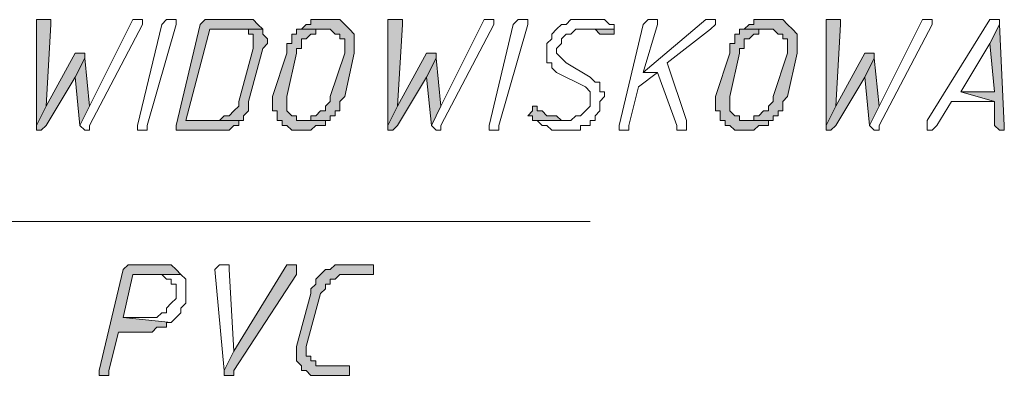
# Model space of a CAD drawing. Header units: inches. Extents: x -1441 to 3871, y -4351 to 2413.
# Tile 87 of 256: x 598 to 684, y -996 to -965. Entities that reach past the tile are written whole.
import ezdxf

# ---------------------------------------------------------------- set-up
doc = ezdxf.new("R2010")
doc.units = ezdxf.units.IN
doc.header["$MEASUREMENT"] = 0
doc.layers.add('at_Entity', color=7, linetype='Continuous')
doc.layers.add('at_Solid', color=7, linetype='Continuous')

msp = doc.modelspace()

# ---------------------------------------------------------------- hatches: boundary and pattern name
at = {"layer": 'at_Solid', "lineweight": 15}
for points in [[(599.43345, -964.61593), (599.01365, -964.61593), (599.01365, -973.92783), (599.85802, -972.23432), (600.28259, -965.03573), (600.28259, -964.61593), (599.85802, -964.61593)], [(617.21288, -964.61593), (614.25044, -964.61593), (613.82587, -964.61593), (613.40607, -965.03573), (611.28799, -973.92783), (611.28799, -974.34763), (614.675, -974.34763), (615.51937, -974.34763), (615.94394, -974.34763), (616.36851, -973.92783), (616.78831, -973.92783), (616.78831, -973.50326), (617.21288, -973.50326), (612.13713, -973.50326), (614.25044, -965.4603), (618.90638, -965.4603), (618.48181, -965.03573), (618.06202, -964.61593), (617.63745, -964.61593)], [(624.83127, -964.61593), (624.41147, -964.61593), (623.14253, -964.61593), (623.14253, -965.03573), (622.71796, -965.03573), (622.29339, -965.4603), (624.83127, -965.4603), (625.25584, -965.88487), (625.68041, -965.88487), (625.68041, -966.30944), (626.10497, -966.30944), (626.10497, -967.57837), (624.83127, -971.38518), (624.83127, -971.80975), (624.41147, -972.23432), (624.41147, -972.65889), (623.9869, -972.65889), (623.56233, -973.07869), (623.14253, -973.07869), (623.14253, -973.50326), (622.29339, -973.50326), (624.83127, -973.50326), (624.83127, -973.07869), (625.25584, -973.07869), (625.25584, -972.65889), (625.68041, -972.65889), (625.68041, -971.80975), (626.10497, -971.38518), (626.94934, -967.57837), (626.94934, -965.88487), (626.52477, -965.4603), (626.10497, -965.03573), (625.68041, -964.61593), (625.25584, -964.61593)], [(630.33635, -964.61593), (629.91178, -964.61593), (629.91178, -973.92783), (630.75615, -972.23432), (631.18549, -965.03573), (631.18549, -964.61593), (630.75615, -964.61593)], [(663.77713, -964.61593), (663.35256, -964.61593), (662.08362, -964.61593), (662.08362, -965.03573), (661.65905, -965.03573), (661.23448, -965.4603), (663.77713, -965.4603), (664.2017, -965.88487), (664.62149, -965.88487), (664.62149, -966.30944), (665.04606, -966.30944), (665.04606, -967.57837), (663.77713, -971.38518), (663.77713, -971.80975), (663.35256, -972.23432), (663.35256, -972.65889), (662.92799, -972.65889), (662.50819, -973.07869), (662.08362, -973.07869), (662.08362, -973.50326), (661.23448, -973.50326), (663.77713, -973.50326), (663.77713, -973.07869), (664.2017, -973.07869), (664.2017, -972.65889), (664.62149, -972.65889), (664.62149, -971.80975), (665.04606, -971.38518), (665.89043, -967.57837), (665.89043, -965.88487), (665.47063, -965.4603), (665.04606, -965.03573), (664.62149, -964.61593), (664.2017, -964.61593)], [(668.85287, -964.61593), (668.43307, -964.61593), (668.43307, -973.92783), (669.27744, -972.23432), (669.70201, -965.03573), (669.70201, -964.61593), (669.27744, -964.61593)], [(683.66985, -965.03573), (682.82549, -966.72924), (683.24529, -970.96061), (680.28284, -970.96061), (683.24529, -971.80975), (683.24529, -973.92783), (683.66985, -974.34763), (684.09442, -974.34763), (684.09442, -973.92783)], [(618.90638, -965.4603), (616.78831, -965.4603), (617.63745, -965.4603), (617.63745, -965.88487), (618.06202, -965.88487), (618.06202, -967.1538), (616.78831, -971.80975), (616.78831, -972.23432), (616.36851, -972.65889), (615.94394, -973.07869), (615.51937, -973.07869), (615.09957, -973.50326), (612.13713, -973.50326), (617.21288, -973.50326), (617.21288, -973.07869), (617.63745, -972.65889), (617.63745, -971.80975), (618.90638, -967.1538), (619.33095, -966.72924), (619.33095, -966.30944), (618.90638, -965.88487)], [(622.29339, -965.4603), (621.86883, -965.4603), (621.86883, -965.88487), (621.44903, -965.88487), (621.44903, -966.72924), (621.02446, -966.72924), (621.02446, -967.57837), (619.75075, -971.38518), (619.75075, -972.65889), (620.18009, -972.65889), (620.18009, -973.50326), (620.59989, -973.50326), (620.59989, -973.92783), (621.02446, -973.92783), (621.44903, -974.34763), (622.29339, -974.34763), (623.14253, -974.34763), (623.56233, -973.92783), (623.9869, -973.92783), (624.41147, -973.92783), (624.41147, -973.50326), (624.83127, -973.50326), (622.29339, -973.50326), (621.86883, -973.50326), (621.86883, -973.07869), (621.44903, -973.07869), (621.02446, -972.65889), (621.02446, -971.38518), (621.86883, -967.57837), (621.86883, -967.1538), (622.29339, -967.1538), (622.29339, -966.30944), (622.71796, -966.30944), (623.14253, -965.88487), (623.56233, -965.88487), (623.56233, -965.4603), (624.41147, -965.4603)], [(649.80451, -965.4603), (646.84207, -965.4603), (647.69121, -965.4603), (648.11578, -965.4603), (648.53558, -965.88487), (648.96014, -965.88487), (649.38471, -965.88487), (649.80451, -965.88487)], [(661.23448, -965.4603), (660.80991, -965.4603), (660.80991, -965.88487), (660.39012, -965.88487), (660.39012, -966.72924), (659.96555, -966.72924), (659.96555, -967.57837), (658.69661, -971.38518), (658.69661, -972.65889), (659.12118, -972.65889), (659.12118, -973.50326), (659.54098, -973.50326), (659.54098, -973.92783), (659.96555, -973.92783), (660.39012, -974.34763), (661.23448, -974.34763), (662.08362, -974.34763), (662.50819, -973.92783), (662.92799, -973.92783), (663.35256, -973.92783), (663.35256, -973.50326), (663.77713, -973.50326), (661.23448, -973.50326), (660.80991, -973.50326), (660.80991, -973.07869), (660.39012, -973.07869), (659.96555, -972.65889), (659.96555, -971.38518), (660.80991, -967.57837), (660.80991, -967.1538), (661.23448, -967.1538), (661.23448, -966.30944), (661.65905, -966.30944), (662.08362, -965.88487), (662.50819, -965.88487), (662.50819, -965.4603), (663.35256, -965.4603)], [(602.82046, -967.57837), (602.40067, -967.57837), (599.85802, -972.23432), (599.01365, -973.92783), (599.01365, -974.34763), (599.43345, -974.34763), (599.85802, -973.92783), (602.40067, -969.69168), (603.24503, -967.99817), (603.24503, -967.57837)], [(633.72336, -967.57837), (633.2988, -967.57837), (630.75615, -972.23432), (629.91178, -973.92783), (629.91178, -974.34763), (630.33635, -974.34763), (630.75615, -973.92783), (633.2988, -969.69168), (634.14793, -967.99817), (634.14793, -967.57837)], [(672.23988, -967.57837), (671.82009, -967.57837), (669.27744, -972.23432), (668.43307, -973.92783), (668.43307, -974.34763), (668.85287, -974.34763), (669.27744, -973.92783), (671.82009, -969.69168), (672.66445, -967.99817), (672.66445, -967.57837)], [(603.24503, -967.99817), (602.40067, -969.69168), (602.82046, -973.92783), (603.6696, -972.23432)], [(634.14793, -967.99817), (633.2988, -969.69168), (633.72336, -973.92783), (634.56773, -972.23432)], [(672.66445, -967.99817), (671.82009, -969.69168), (672.23988, -973.92783), (673.08902, -972.23432)], [(643.03526, -972.23432), (642.61069, -972.23432), (642.61069, -972.65889), (642.19089, -973.07869), (642.61069, -973.07869), (642.61069, -973.50326), (645.57313, -973.50326), (645.15333, -973.50326), (644.72877, -973.07869), (644.3042, -973.07869), (643.87963, -973.07869), (643.45983, -972.65889), (643.03526, -972.65889)], [(610.01906, -986.20216), (607.47641, -986.20216), (607.05661, -986.20216), (606.63205, -986.62673), (604.51397, -995.51406), (604.51397, -995.93863), (604.93854, -995.93863), (605.36311, -995.93863), (605.36311, -995.51406), (606.20748, -992.12705), (608.75012, -992.12705), (609.16992, -992.12705), (609.59449, -991.70725), (610.01906, -991.70725), (610.43885, -991.70725), (610.43885, -991.28268), (610.86342, -991.28268), (606.63205, -990.85811), (607.47641, -987.04653), (611.71256, -987.04653), (611.28799, -986.62673), (610.86342, -986.20216), (610.43885, -986.20216)], [(621.44903, -986.20216), (621.02446, -986.20216), (616.36851, -993.82055), (615.51937, -995.51406), (615.51937, -995.93863), (616.36851, -995.93863), (616.36851, -995.51406), (621.86883, -987.04653), (621.86883, -986.20216)], [(628.21828, -986.20216), (626.10497, -986.20216), (625.25584, -986.20216), (624.83127, -986.62673), (624.41147, -986.62673), (623.9869, -987.04653), (623.56233, -987.4711), (623.56233, -987.89567), (623.14253, -988.32024), (623.14253, -988.74004), (621.86883, -993.39599), (621.86883, -994.66969), (622.29339, -995.08949), (622.29339, -995.51406), (622.71796, -995.51406), (623.14253, -995.93863), (623.56233, -995.93863), (626.10497, -995.93863), (626.52477, -995.93863), (626.52477, -995.08949), (626.10497, -995.08949), (623.9869, -995.08949), (623.56233, -995.08949), (623.56233, -994.66969), (623.14253, -994.66969), (623.14253, -994.24512), (622.71796, -994.24512), (622.71796, -993.39599), (623.9869, -988.74004), (624.41147, -988.32024), (624.41147, -987.89567), (624.83127, -987.89567), (624.83127, -987.4711), (625.25584, -987.4711), (625.68041, -987.04653), (628.64285, -987.04653), (628.64285, -986.20216)]]:
    msp.add_hatch(color=7, dxfattribs=at).paths.add_polyline_path(points)

# ---------------------------------------------------------------- linework, layer by layer
at = {"layer": 'at_Entity', "color": 7, "lineweight": 15}
for p, q in [((599.43345, -964.61593), (599.01365, -964.61593)), ((599.01365, -964.61593), (599.01365, -973.92783)), ((599.85802, -964.61593), (599.43345, -964.61593)), ((600.28259, -964.61593), (599.85802, -964.61593)), ((599.85802, -972.23432), (600.28259, -965.03573)), ((600.28259, -965.03573), (600.28259, -964.61593)), ((607.47641, -964.61593), (603.6696, -972.23432)), ((603.6696, -973.92783), (608.32555, -965.03573)), ((607.90098, -964.61593), (607.47641, -964.61593)), ((607.47641, -964.61593), (607.47641, -964.61593)), ((608.32555, -964.61593), (607.90098, -964.61593)), ((607.90098, -964.61593), (607.90098, -964.61593)), ((607.90098, -973.92783), (610.01906, -965.03573)), ((608.32555, -965.03573), (608.32555, -964.61593)), ((611.28799, -965.03573), (608.75012, -973.92783)), ((610.01906, -965.03573), (610.43885, -964.61593)), ((610.43885, -964.61593), (610.86342, -964.61593)), ((610.86342, -964.61593), (611.28799, -964.61593)), ((611.28799, -964.61593), (611.28799, -965.03573)), ((611.28799, -965.03573), (611.28799, -965.03573)), ((613.40607, -965.03573), (611.28799, -973.92783)), ((613.82587, -964.61593), (613.40607, -965.03573)), ((614.25044, -964.61593), (613.82587, -964.61593)), ((613.82587, -964.61593), (613.82587, -964.61593)), ((617.21288, -964.61593), (614.25044, -964.61593)), ((617.63745, -964.61593), (617.21288, -964.61593)), ((618.06202, -964.61593), (617.63745, -964.61593)), ((617.63745, -964.61593), (617.63745, -964.61593)), ((618.48181, -965.03573), (618.06202, -964.61593)), ((618.90638, -965.4603), (618.48181, -965.03573)), ((618.48181, -965.03573), (618.48181, -965.03573)), ((622.71796, -965.03573), (622.29339, -965.4603)), ((623.14253, -965.03573), (622.71796, -965.03573)), ((622.71796, -965.03573), (622.71796, -965.03573)), ((624.41147, -964.61593), (623.14253, -964.61593)), ((623.14253, -964.61593), (623.14253, -965.03573)), ((624.83127, -964.61593), (624.41147, -964.61593)), ((625.25584, -964.61593), (624.83127, -964.61593)), ((625.68041, -964.61593), (625.25584, -964.61593)), ((625.25584, -964.61593), (625.25584, -964.61593)), ((626.10497, -965.03573), (625.68041, -964.61593)), ((626.52477, -965.4603), (626.10497, -965.03573)), ((626.10497, -965.03573), (626.10497, -965.03573)), ((630.33635, -964.61593), (629.91178, -964.61593)), ((629.91178, -964.61593), (629.91178, -973.92783)), ((630.75615, -964.61593), (630.33635, -964.61593)), ((631.18549, -964.61593), (630.75615, -964.61593)), ((630.75615, -972.23432), (631.18549, -965.03573)), ((631.18549, -965.03573), (631.18549, -964.61593)), ((638.37931, -964.61593), (634.56773, -972.23432)), ((634.56773, -973.92783), (639.22368, -965.03573)), ((638.79911, -964.61593), (638.37931, -964.61593)), ((638.37931, -964.61593), (638.37931, -964.61593)), ((639.22368, -964.61593), (638.79911, -964.61593)), ((638.79911, -964.61593), (638.79911, -964.61593)), ((638.79911, -973.92783), (640.91719, -965.03573)), ((639.22368, -965.03573), (639.22368, -964.61593)), ((642.19089, -965.03573), (639.64825, -973.92783)), ((640.91719, -965.03573), (641.34175, -964.61593)), ((641.34175, -964.61593), (641.76632, -964.61593)), ((641.76632, -964.61593), (642.19089, -964.61593)), ((642.19089, -964.61593), (642.19089, -965.03573)), ((642.19089, -965.03573), (642.19089, -965.03573)), ((645.15333, -965.03573), (644.72877, -965.4603)), ((645.57313, -965.03573), (645.15333, -965.03573)), ((645.15333, -965.03573), (645.15333, -965.03573)), ((645.9977, -964.61593), (645.57313, -965.03573)), ((646.84207, -964.61593), (645.9977, -964.61593)), ((645.9977, -964.61593), (645.9977, -964.61593)), ((647.26664, -964.61593), (646.84207, -964.61593)), ((648.53558, -964.61593), (647.26664, -964.61593)), ((647.26664, -964.61593), (647.26664, -964.61593)), ((648.96014, -964.61593), (648.53558, -964.61593)), ((649.38471, -965.03573), (648.96014, -964.61593)), ((649.80451, -965.03573), (649.38471, -965.03573)), ((649.38471, -965.03573), (649.38471, -965.03573)), ((649.80451, -965.4603), (649.80451, -965.03573)), ((652.34716, -965.03573), (650.23385, -973.92783)), ((657.84747, -964.61593), (652.34716, -969.27188)), ((652.77172, -964.61593), (652.34716, -965.03573)), ((652.34716, -969.27188), (653.61609, -965.03573)), ((653.19629, -964.61593), (652.77172, -964.61593)), ((652.77172, -964.61593), (652.77172, -964.61593)), ((653.61609, -964.61593), (653.19629, -964.61593)), ((653.19629, -964.61593), (653.19629, -964.61593)), ((653.61609, -965.03573), (653.61609, -964.61593)), ((658.27204, -964.61593), (657.84747, -964.61593)), ((657.84747, -964.61593), (657.84747, -964.61593)), ((658.69661, -964.61593), (658.27204, -964.61593)), ((658.27204, -964.61593), (658.27204, -964.61593)), ((658.27204, -965.4603), (658.69661, -965.03573)), ((658.69661, -965.03573), (658.69661, -964.61593)), ((661.65905, -965.03573), (661.23448, -965.4603)), ((662.08362, -965.03573), (661.65905, -965.03573)), ((661.65905, -965.03573), (661.65905, -965.03573)), ((663.35256, -964.61593), (662.08362, -964.61593)), ((662.08362, -964.61593), (662.08362, -965.03573)), ((663.77713, -964.61593), (663.35256, -964.61593)), ((664.2017, -964.61593), (663.77713, -964.61593)), ((664.62149, -964.61593), (664.2017, -964.61593)), ((664.2017, -964.61593), (664.2017, -964.61593)), ((665.04606, -965.03573), (664.62149, -964.61593)), ((665.47063, -965.4603), (665.04606, -965.03573)), ((665.04606, -965.03573), (665.04606, -965.03573)), ((668.85287, -964.61593), (668.43307, -964.61593)), ((668.43307, -964.61593), (668.43307, -973.92783)), ((669.27744, -964.61593), (668.85287, -964.61593)), ((669.70201, -964.61593), (669.27744, -964.61593)), ((669.27744, -972.23432), (669.70201, -965.03573)), ((669.70201, -965.03573), (669.70201, -964.61593)), ((676.89583, -964.61593), (673.08902, -972.23432)), ((673.08902, -973.92783), (677.74497, -965.03573)), ((677.3204, -964.61593), (676.89583, -964.61593)), ((676.89583, -964.61593), (676.89583, -964.61593)), ((677.74497, -964.61593), (677.3204, -964.61593)), ((677.3204, -964.61593), (677.3204, -964.61593)), ((682.82549, -964.61593), (677.3204, -973.50326)), ((677.74497, -965.03573), (677.74497, -964.61593)), ((683.24529, -964.61593), (682.82549, -964.61593)), ((682.82549, -964.61593), (682.82549, -964.61593)), ((683.66985, -965.03573), (682.82549, -966.72924)), ((682.82549, -966.72924), (683.66985, -965.03573)), ((683.66985, -964.61593), (683.24529, -964.61593)), ((683.24529, -964.61593), (683.24529, -964.61593)), ((683.66985, -965.03573), (683.66985, -964.61593)), ((684.09442, -973.92783), (683.66985, -965.03573)), ((612.13713, -973.50326), (614.25044, -965.4603)), ((614.25044, -965.4603), (618.90638, -965.4603)), ((618.90638, -965.4603), (616.78831, -965.4603)), ((616.78831, -965.4603), (617.63745, -965.4603)), ((617.63745, -965.4603), (617.63745, -965.88487)), ((617.63745, -965.88487), (618.06202, -965.88487)), ((618.06202, -965.88487), (618.06202, -967.1538)), ((618.90638, -965.88487), (618.90638, -965.4603)), ((619.33095, -966.30944), (618.90638, -965.88487)), ((618.90638, -965.88487), (618.90638, -965.88487)), ((621.86883, -965.88487), (621.44903, -965.88487)), ((621.44903, -965.88487), (621.44903, -966.72924)), ((622.29339, -965.4603), (621.86883, -965.4603)), ((621.86883, -965.4603), (621.86883, -965.88487)), ((624.41147, -965.4603), (622.29339, -965.4603)), ((622.29339, -965.4603), (624.83127, -965.4603)), ((622.71796, -966.30944), (623.14253, -965.88487)), ((623.14253, -965.88487), (623.56233, -965.88487)), ((623.56233, -965.88487), (623.56233, -965.4603)), ((623.56233, -965.4603), (624.41147, -965.4603)), ((624.41147, -965.4603), (624.41147, -965.4603)), ((624.83127, -965.4603), (624.83127, -965.4603)), ((624.83127, -965.4603), (625.25584, -965.88487)), ((625.25584, -965.88487), (625.68041, -965.88487)), ((625.68041, -965.88487), (625.68041, -966.30944)), ((626.94934, -965.88487), (626.52477, -965.4603)), ((626.52477, -965.4603), (626.52477, -965.4603)), ((626.94934, -967.57837), (626.94934, -965.88487)), ((644.72877, -965.4603), (644.3042, -965.88487)), ((644.3042, -965.88487), (644.3042, -966.30944)), ((644.72877, -965.4603), (644.72877, -965.4603)), ((645.15333, -966.30944), (645.57313, -965.88487)), ((645.57313, -965.88487), (645.9977, -965.88487)), ((645.9977, -965.88487), (646.42227, -965.4603)), ((646.42227, -965.4603), (649.80451, -965.4603)), ((649.80451, -965.4603), (646.84207, -965.4603)), ((646.84207, -965.4603), (647.69121, -965.4603)), ((647.69121, -965.4603), (648.11578, -965.4603)), ((648.11578, -965.4603), (648.53558, -965.88487)), ((648.53558, -965.88487), (648.96014, -965.88487)), ((648.96014, -965.88487), (649.38471, -965.88487)), ((649.38471, -965.88487), (649.80451, -965.88487)), ((649.80451, -965.88487), (649.80451, -965.4603)), ((649.80451, -965.88487), (649.80451, -965.88487)), ((654.46523, -968.42274), (658.27204, -965.4603)), ((658.27204, -965.4603), (658.27204, -965.4603)), ((660.80991, -965.88487), (660.39012, -965.88487)), ((660.39012, -965.88487), (660.39012, -966.72924)), ((661.23448, -965.4603), (660.80991, -965.4603)), ((660.80991, -965.4603), (660.80991, -965.88487)), ((663.35256, -965.4603), (661.23448, -965.4603)), ((661.23448, -965.4603), (663.77713, -965.4603)), ((661.65905, -966.30944), (662.08362, -965.88487)), ((662.08362, -965.88487), (662.50819, -965.88487)), ((662.50819, -965.88487), (662.50819, -965.4603)), ((662.50819, -965.4603), (663.35256, -965.4603)), ((663.35256, -965.4603), (663.35256, -965.4603)), ((663.77713, -965.4603), (663.77713, -965.4603)), ((663.77713, -965.4603), (664.2017, -965.88487)), ((664.2017, -965.88487), (664.62149, -965.88487)), ((664.62149, -965.88487), (664.62149, -966.30944)), ((665.89043, -965.88487), (665.47063, -965.4603)), ((665.47063, -965.4603), (665.47063, -965.4603)), ((665.89043, -967.57837), (665.89043, -965.88487)), ((618.90638, -967.1538), (619.33095, -966.72924)), ((619.33095, -966.72924), (619.33095, -966.30944)), ((621.44903, -966.72924), (621.02446, -966.72924)), ((621.02446, -966.72924), (621.02446, -967.57837)), ((622.29339, -967.1538), (622.29339, -966.30944)), ((622.29339, -966.30944), (622.71796, -966.30944)), ((622.71796, -966.30944), (622.71796, -966.30944)), ((625.68041, -966.30944), (626.10497, -966.30944)), ((626.10497, -966.30944), (626.10497, -967.57837)), ((644.3042, -966.30944), (643.87963, -966.72924)), ((643.87963, -966.72924), (643.87963, -968.42274)), ((644.72877, -967.1538), (645.15333, -966.72924)), ((645.15333, -966.72924), (645.15333, -966.30944)), ((660.39012, -966.72924), (659.96555, -966.72924)), ((659.96555, -966.72924), (659.96555, -967.57837)), ((661.23448, -967.1538), (661.23448, -966.30944)), ((661.23448, -966.30944), (661.65905, -966.30944)), ((661.65905, -966.30944), (661.65905, -966.30944)), ((664.62149, -966.30944), (665.04606, -966.30944)), ((665.04606, -966.30944), (665.04606, -967.57837)), ((680.28284, -970.96061), (682.82549, -966.72924)), ((682.82549, -966.72924), (683.24529, -970.96061)), ((602.40067, -967.57837), (599.85802, -972.23432)), ((602.82046, -967.57837), (602.40067, -967.57837)), ((603.24503, -967.57837), (602.82046, -967.57837)), ((603.24503, -967.99817), (603.24503, -967.57837)), ((618.06202, -967.1538), (616.78831, -971.80975)), ((617.63745, -971.80975), (618.90638, -967.1538)), ((621.02446, -967.57837), (619.75075, -971.38518)), ((621.02446, -971.38518), (621.86883, -967.57837)), ((621.86883, -967.57837), (621.86883, -967.1538)), ((621.86883, -967.1538), (622.29339, -967.1538)), ((626.10497, -967.57837), (624.83127, -971.38518)), ((626.10497, -971.38518), (626.94934, -967.57837)), ((633.2988, -967.57837), (630.75615, -972.23432)), ((633.72336, -967.57837), (633.2988, -967.57837)), ((634.14793, -967.57837), (633.72336, -967.57837)), ((634.14793, -967.99817), (634.14793, -967.57837)), ((644.72877, -967.57837), (644.72877, -967.1538)), ((645.15333, -967.99817), (644.72877, -967.57837)), ((659.96555, -967.57837), (658.69661, -971.38518)), ((659.96555, -971.38518), (660.80991, -967.57837)), ((660.80991, -967.57837), (660.80991, -967.1538)), ((660.80991, -967.1538), (661.23448, -967.1538)), ((665.04606, -967.57837), (663.77713, -971.38518)), ((665.04606, -971.38518), (665.89043, -967.57837)), ((671.82009, -967.57837), (669.27744, -972.23432)), ((672.23988, -967.57837), (671.82009, -967.57837)), ((672.66445, -967.57837), (672.23988, -967.57837)), ((672.66445, -967.99817), (672.66445, -967.57837)), ((603.24503, -967.99817), (602.40067, -969.69168)), ((602.40067, -969.69168), (603.24503, -967.99817)), ((603.6696, -972.23432), (603.24503, -967.99817)), ((634.14793, -967.99817), (633.2988, -969.69168)), ((633.2988, -969.69168), (634.14793, -967.99817)), ((634.56773, -972.23432), (634.14793, -967.99817)), ((643.87963, -968.42274), (644.3042, -968.42274)), ((644.3042, -968.42274), (644.3042, -968.84731)), ((645.57313, -968.42274), (645.15333, -967.99817)), ((645.15333, -967.99817), (645.15333, -967.99817)), ((647.69121, -969.69168), (645.57313, -968.42274)), ((656.15874, -973.50326), (654.46523, -968.42274)), ((672.66445, -967.99817), (671.82009, -969.69168)), ((671.82009, -969.69168), (672.66445, -967.99817)), ((673.08902, -972.23432), (672.66445, -967.99817)), ((644.3042, -968.84731), (644.72877, -969.27188)), ((644.72877, -969.27188), (647.26664, -970.54082)), ((651.92259, -970.54082), (653.61609, -969.27188)), ((652.34716, -969.27188), (653.61609, -969.27188)), ((653.61609, -969.27188), (652.34716, -969.27188)), ((653.61609, -969.27188), (655.3096, -973.92783)), ((599.85802, -973.92783), (602.40067, -969.69168)), ((602.40067, -969.69168), (602.82046, -973.92783)), ((630.75615, -973.92783), (633.2988, -969.69168)), ((633.2988, -969.69168), (633.72336, -973.92783)), ((648.11578, -970.11625), (647.69121, -969.69168)), ((648.53558, -970.11625), (648.11578, -970.11625)), ((648.53558, -970.96061), (648.53558, -970.11625)), ((669.27744, -973.92783), (671.82009, -969.69168)), ((671.82009, -969.69168), (672.23988, -973.92783)), ((647.26664, -970.54082), (647.26664, -970.54082)), ((647.26664, -970.54082), (647.69121, -970.96061)), ((647.69121, -970.96061), (647.69121, -972.23432)), ((648.96014, -970.96061), (648.53558, -970.96061)), ((648.96014, -971.38518), (648.96014, -970.96061)), ((651.07822, -973.92783), (651.92259, -970.54082)), ((683.24529, -970.96061), (680.28284, -970.96061)), ((680.28284, -970.96061), (683.24529, -971.80975)), ((683.24529, -971.80975), (680.28284, -970.96061)), ((616.78831, -971.80975), (616.78831, -972.23432)), ((617.63745, -972.65889), (617.63745, -971.80975)), ((619.75075, -971.38518), (619.75075, -972.65889)), ((621.02446, -972.65889), (621.02446, -971.38518)), ((624.83127, -971.80975), (624.41147, -972.23432)), ((624.83127, -971.38518), (624.83127, -971.80975)), ((625.68041, -971.80975), (626.10497, -971.38518)), ((625.68041, -972.65889), (625.68041, -971.80975)), ((648.53558, -971.80975), (648.96014, -971.38518)), ((648.53558, -972.65889), (648.53558, -971.80975)), ((658.69661, -971.38518), (658.69661, -972.65889)), ((659.96555, -972.65889), (659.96555, -971.38518)), ((663.77713, -971.80975), (663.35256, -972.23432)), ((663.77713, -971.38518), (663.77713, -971.80975)), ((664.62149, -971.80975), (665.04606, -971.38518)), ((664.62149, -972.65889), (664.62149, -971.80975)), ((678.16954, -973.92783), (679.43848, -971.80975)), ((679.43848, -971.80975), (683.24529, -971.80975)), ((683.24529, -971.80975), (683.24529, -973.92783)), ((599.85802, -972.23432), (599.01365, -973.92783)), ((599.01365, -973.92783), (599.85802, -972.23432)), ((602.82046, -973.92783), (603.6696, -972.23432)), ((603.6696, -972.23432), (602.82046, -973.92783)), ((616.36851, -972.65889), (615.94394, -973.07869)), ((616.78831, -972.23432), (616.36851, -972.65889)), ((616.36851, -972.65889), (616.36851, -972.65889)), ((617.21288, -973.07869), (617.63745, -972.65889)), ((619.75075, -972.65889), (620.18009, -972.65889)), ((620.18009, -972.65889), (620.18009, -973.50326)), ((621.44903, -973.07869), (621.02446, -972.65889)), ((623.9869, -972.65889), (623.56233, -973.07869)), ((624.41147, -972.65889), (623.9869, -972.65889)), ((624.41147, -972.23432), (624.41147, -972.65889)), ((625.25584, -973.07869), (625.25584, -972.65889)), ((625.25584, -972.65889), (625.68041, -972.65889)), ((630.75615, -972.23432), (629.91178, -973.92783)), ((629.91178, -973.92783), (630.75615, -972.23432)), ((633.72336, -973.92783), (634.56773, -972.23432)), ((634.56773, -972.23432), (633.72336, -973.92783)), ((642.61069, -972.65889), (642.19089, -973.07869)), ((643.03526, -972.23432), (642.61069, -972.23432)), ((642.61069, -972.23432), (642.61069, -972.65889)), ((643.03526, -972.65889), (643.03526, -972.23432)), ((643.45983, -972.65889), (643.03526, -972.65889)), ((643.03526, -972.65889), (643.03526, -972.65889)), ((643.87963, -973.07869), (643.45983, -972.65889)), ((647.26664, -972.65889), (646.84207, -973.07869)), ((647.69121, -972.23432), (647.26664, -972.65889)), ((647.26664, -972.65889), (647.26664, -972.65889)), ((648.11578, -973.07869), (648.53558, -972.65889)), ((658.69661, -972.65889), (659.12118, -972.65889)), ((659.12118, -972.65889), (659.12118, -973.50326)), ((660.39012, -973.07869), (659.96555, -972.65889)), ((662.92799, -972.65889), (662.50819, -973.07869)), ((663.35256, -972.65889), (662.92799, -972.65889)), ((663.35256, -972.23432), (663.35256, -972.65889)), ((664.2017, -973.07869), (664.2017, -972.65889)), ((664.2017, -972.65889), (664.62149, -972.65889)), ((669.27744, -972.23432), (668.43307, -973.92783)), ((668.43307, -973.92783), (669.27744, -972.23432)), ((672.23988, -973.92783), (673.08902, -972.23432)), ((673.08902, -972.23432), (672.23988, -973.92783)), ((615.09957, -973.50326), (612.13713, -973.50326)), ((612.13713, -973.50326), (617.21288, -973.50326)), ((617.21288, -973.50326), (612.13713, -973.50326)), ((615.51937, -973.07869), (615.09957, -973.50326)), ((615.94394, -973.07869), (615.51937, -973.07869)), ((615.51937, -973.07869), (615.51937, -973.07869)), ((616.78831, -973.92783), (616.78831, -973.50326)), ((616.78831, -973.50326), (617.21288, -973.50326)), ((617.21288, -973.50326), (617.21288, -973.07869)), ((620.18009, -973.50326), (620.59989, -973.50326)), ((620.59989, -973.50326), (620.59989, -973.92783)), ((621.86883, -973.07869), (621.44903, -973.07869)), ((621.44903, -973.07869), (621.44903, -973.07869)), ((621.86883, -973.50326), (621.86883, -973.07869)), ((622.29339, -973.50326), (621.86883, -973.50326)), ((624.83127, -973.50326), (622.29339, -973.50326)), ((623.14253, -973.50326), (622.29339, -973.50326)), ((622.29339, -973.50326), (624.83127, -973.50326)), ((623.56233, -973.07869), (623.14253, -973.07869)), ((623.14253, -973.07869), (623.14253, -973.50326)), ((624.41147, -973.92783), (624.41147, -973.50326)), ((624.41147, -973.50326), (624.83127, -973.50326)), ((624.83127, -973.50326), (624.83127, -973.07869)), ((624.83127, -973.07869), (625.25584, -973.07869)), ((642.19089, -973.07869), (642.61069, -973.07869)), ((642.61069, -973.07869), (642.61069, -973.50326)), ((642.61069, -973.50326), (645.57313, -973.50326)), ((645.9977, -973.50326), (642.61069, -973.50326)), ((642.61069, -973.50326), (643.03526, -973.50326)), ((643.03526, -973.50326), (643.45983, -973.92783)), ((644.3042, -973.07869), (643.87963, -973.07869)), ((644.72877, -973.07869), (644.3042, -973.07869)), ((645.15333, -973.50326), (644.72877, -973.07869)), ((645.57313, -973.50326), (645.15333, -973.50326)), ((645.15333, -973.50326), (645.15333, -973.50326)), ((646.42227, -973.07869), (645.9977, -973.50326)), ((646.84207, -973.07869), (646.42227, -973.07869)), ((646.42227, -973.07869), (646.42227, -973.07869)), ((647.69121, -973.92783), (647.69121, -973.50326)), ((647.69121, -973.50326), (648.11578, -973.50326)), ((648.11578, -973.50326), (648.11578, -973.07869)), ((656.15874, -974.34763), (656.15874, -973.50326)), ((659.12118, -973.50326), (659.54098, -973.50326)), ((659.54098, -973.50326), (659.54098, -973.92783)), ((660.80991, -973.07869), (660.39012, -973.07869)), ((660.39012, -973.07869), (660.39012, -973.07869)), ((660.80991, -973.50326), (660.80991, -973.07869)), ((661.23448, -973.50326), (660.80991, -973.50326)), ((663.77713, -973.50326), (661.23448, -973.50326)), ((662.08362, -973.50326), (661.23448, -973.50326)), ((661.23448, -973.50326), (663.77713, -973.50326)), ((662.50819, -973.07869), (662.08362, -973.07869)), ((662.08362, -973.07869), (662.08362, -973.50326)), ((663.35256, -973.92783), (663.35256, -973.50326)), ((663.35256, -973.50326), (663.77713, -973.50326)), ((663.77713, -973.50326), (663.77713, -973.07869)), ((663.77713, -973.07869), (664.2017, -973.07869)), ((677.3204, -973.50326), (677.3204, -974.34763)), ((599.01365, -973.92783), (599.01365, -974.34763)), ((599.01365, -974.34763), (599.43345, -974.34763)), ((599.43345, -974.34763), (599.85802, -973.92783)), ((599.43345, -974.34763), (599.43345, -974.34763)), ((602.82046, -973.92783), (602.82046, -973.92783)), ((602.82046, -973.92783), (603.24503, -974.34763)), ((603.24503, -974.34763), (603.6696, -974.34763)), ((603.6696, -974.34763), (603.6696, -973.92783)), ((607.90098, -974.34763), (607.90098, -973.92783)), ((608.32555, -974.34763), (607.90098, -974.34763)), ((608.75012, -974.34763), (608.32555, -974.34763)), ((608.75012, -973.92783), (608.75012, -974.34763)), ((611.28799, -973.92783), (611.28799, -974.34763)), ((611.28799, -974.34763), (614.675, -974.34763)), ((614.675, -974.34763), (615.51937, -974.34763)), ((615.51937, -974.34763), (615.94394, -974.34763)), ((615.94394, -974.34763), (616.36851, -973.92783)), ((616.36851, -973.92783), (616.78831, -973.92783)), ((620.59989, -973.92783), (621.02446, -973.92783)), ((621.02446, -973.92783), (621.02446, -973.92783)), ((621.02446, -973.92783), (621.44903, -974.34763)), ((621.44903, -974.34763), (622.29339, -974.34763)), ((622.29339, -974.34763), (623.14253, -974.34763)), ((623.14253, -974.34763), (623.56233, -973.92783)), ((623.14253, -974.34763), (623.14253, -974.34763)), ((623.56233, -973.92783), (623.9869, -973.92783)), ((623.9869, -973.92783), (624.41147, -973.92783)), ((629.91178, -973.92783), (629.91178, -974.34763)), ((629.91178, -974.34763), (630.33635, -974.34763)), ((630.33635, -974.34763), (630.75615, -973.92783)), ((630.33635, -974.34763), (630.33635, -974.34763)), ((633.72336, -973.92783), (633.72336, -973.92783)), ((633.72336, -973.92783), (634.14793, -974.34763)), ((634.14793, -974.34763), (634.56773, -974.34763)), ((634.56773, -974.34763), (634.56773, -973.92783)), ((638.79911, -974.34763), (638.79911, -973.92783)), ((639.22368, -974.34763), (638.79911, -974.34763)), ((639.64825, -974.34763), (639.22368, -974.34763)), ((639.64825, -973.92783), (639.64825, -974.34763)), ((643.45983, -973.92783), (643.87963, -973.92783)), ((643.87963, -973.92783), (643.87963, -973.92783)), ((643.87963, -973.92783), (644.3042, -974.34763)), ((644.3042, -974.34763), (644.72877, -974.34763)), ((644.72877, -974.34763), (645.9977, -974.34763)), ((645.9977, -974.34763), (646.84207, -974.34763)), ((646.84207, -974.34763), (646.84207, -973.92783)), ((646.84207, -973.92783), (647.69121, -973.92783)), ((650.23385, -973.92783), (650.23385, -974.34763)), ((650.23385, -974.34763), (650.65365, -974.34763)), ((650.65365, -974.34763), (651.07822, -974.34763)), ((651.07822, -974.34763), (651.07822, -973.92783)), ((655.3096, -973.92783), (655.3096, -974.34763)), ((655.3096, -974.34763), (656.15874, -974.34763)), ((659.54098, -973.92783), (659.96555, -973.92783)), ((659.96555, -973.92783), (659.96555, -973.92783)), ((659.96555, -973.92783), (660.39012, -974.34763)), ((660.39012, -974.34763), (661.23448, -974.34763)), ((661.23448, -974.34763), (662.08362, -974.34763)), ((662.08362, -974.34763), (662.50819, -973.92783)), ((662.08362, -974.34763), (662.08362, -974.34763)), ((662.50819, -973.92783), (662.92799, -973.92783)), ((662.92799, -973.92783), (663.35256, -973.92783)), ((668.43307, -973.92783), (668.43307, -974.34763)), ((668.43307, -974.34763), (668.85287, -974.34763)), ((668.85287, -974.34763), (669.27744, -973.92783)), ((668.85287, -974.34763), (668.85287, -974.34763)), ((672.23988, -973.92783), (672.23988, -973.92783)), ((672.23988, -973.92783), (672.66445, -974.34763)), ((672.66445, -974.34763), (673.08902, -974.34763)), ((673.08902, -974.34763), (673.08902, -973.92783)), ((677.3204, -974.34763), (677.74497, -974.34763)), ((677.74497, -974.34763), (678.16954, -973.92783)), ((677.74497, -974.34763), (677.74497, -974.34763)), ((683.24529, -973.92783), (683.66985, -974.34763)), ((683.66985, -974.34763), (684.09442, -974.34763)), ((684.09442, -974.34763), (684.09442, -973.92783)), ((509.70151, -982.39058), (647.69121, -982.39058)), ((606.63205, -986.62673), (604.51397, -995.51406)), ((607.05661, -986.20216), (606.63205, -986.62673)), ((607.47641, -986.20216), (607.05661, -986.20216)), ((607.05661, -986.20216), (607.05661, -986.20216)), ((610.01906, -986.20216), (607.47641, -986.20216)), ((610.43885, -986.20216), (610.01906, -986.20216)), ((610.86342, -986.20216), (610.43885, -986.20216)), ((610.43885, -986.20216), (610.43885, -986.20216)), ((611.28799, -986.62673), (610.86342, -986.20216)), ((611.71256, -987.04653), (611.28799, -986.62673)), ((611.28799, -986.62673), (611.28799, -986.62673)), ((615.09957, -986.20216), (614.675, -986.62673)), ((614.675, -986.62673), (615.51937, -995.51406)), ((615.51937, -986.20216), (615.09957, -986.20216)), ((615.09957, -986.20216), (615.09957, -986.20216)), ((615.94394, -986.20216), (615.51937, -986.20216)), ((615.51937, -986.20216), (615.51937, -986.20216)), ((615.94394, -986.62673), (615.94394, -986.20216)), ((616.36851, -993.82055), (615.94394, -986.62673)), ((621.02446, -986.20216), (616.36851, -993.82055)), ((621.44903, -986.20216), (621.02446, -986.20216)), ((621.02446, -986.20216), (621.02446, -986.20216)), ((621.86883, -986.20216), (621.44903, -986.20216)), ((621.86883, -987.04653), (621.86883, -986.20216)), ((624.41147, -986.62673), (623.9869, -987.04653)), ((624.83127, -986.62673), (624.41147, -986.62673)), ((624.41147, -986.62673), (624.41147, -986.62673)), ((625.25584, -986.20216), (624.83127, -986.62673)), ((626.10497, -986.20216), (625.25584, -986.20216)), ((625.25584, -986.20216), (625.25584, -986.20216)), ((628.21828, -986.20216), (626.10497, -986.20216)), ((628.64285, -986.20216), (628.21828, -986.20216)), ((628.64285, -987.04653), (628.64285, -986.20216)), ((606.63205, -990.85811), (607.47641, -987.04653)), ((607.47641, -987.04653), (611.71256, -987.04653)), ((611.71256, -987.04653), (609.59449, -987.04653)), ((609.59449, -987.04653), (610.01906, -987.04653)), ((610.01906, -987.04653), (610.01906, -987.04653)), ((610.01906, -987.04653), (610.43885, -987.4711)), ((610.43885, -987.4711), (610.86342, -987.4711)), ((610.86342, -987.4711), (610.86342, -987.89567)), ((612.13713, -987.4711), (611.71256, -987.04653)), ((611.71256, -987.04653), (611.71256, -987.04653)), ((612.13713, -989.58918), (612.13713, -987.4711)), ((616.36851, -995.51406), (621.86883, -987.04653)), ((623.9869, -987.04653), (623.56233, -987.4711)), ((623.56233, -987.4711), (623.56233, -987.89567)), ((623.9869, -987.04653), (623.9869, -987.04653)), ((624.83127, -987.89567), (624.83127, -987.4711)), ((624.83127, -987.4711), (625.25584, -987.4711)), ((625.25584, -987.4711), (625.68041, -987.04653)), ((625.68041, -987.04653), (628.64285, -987.04653)), ((610.86342, -987.89567), (611.28799, -987.89567)), ((611.28799, -987.89567), (611.28799, -989.16461)), ((623.56233, -987.89567), (623.14253, -988.32024)), ((623.14253, -988.32024), (623.14253, -988.74004)), ((623.9869, -988.74004), (624.41147, -988.32024)), ((624.41147, -988.32024), (624.41147, -987.89567)), ((624.41147, -987.89567), (624.83127, -987.89567)), ((611.28799, -989.16461), (610.86342, -989.58918)), ((623.14253, -988.74004), (621.86883, -993.39599)), ((622.71796, -993.39599), (623.9869, -988.74004)), ((610.86342, -989.58918), (610.43885, -990.00897)), ((610.43885, -990.00897), (610.43885, -990.43354)), ((610.86342, -989.58918), (610.86342, -989.58918)), ((611.71256, -990.00897), (612.13713, -989.58918)), ((611.71256, -990.43354), (611.71256, -990.00897)), ((608.75012, -990.85811), (606.63205, -990.85811)), ((606.63205, -990.85811), (610.86342, -991.28268)), ((610.86342, -991.28268), (606.63205, -990.85811)), ((609.59449, -990.85811), (608.75012, -990.85811)), ((610.01906, -990.43354), (609.59449, -990.85811)), ((610.43885, -990.43354), (610.01906, -990.43354)), ((610.01906, -990.43354), (610.01906, -990.43354)), ((610.86342, -991.28268), (611.28799, -990.85811)), ((611.28799, -990.85811), (611.71256, -990.43354)), ((611.28799, -990.85811), (611.28799, -990.85811)), ((609.16992, -992.12705), (609.59449, -991.70725)), ((609.59449, -991.70725), (610.01906, -991.70725)), ((610.01906, -991.70725), (610.43885, -991.70725)), ((610.43885, -991.70725), (610.43885, -991.28268)), ((610.43885, -991.28268), (610.86342, -991.28268)), ((610.86342, -991.28268), (610.86342, -991.28268)), ((605.36311, -995.51406), (606.20748, -992.12705)), ((606.20748, -992.12705), (608.75012, -992.12705)), ((608.75012, -992.12705), (609.16992, -992.12705)), ((621.86883, -993.39599), (621.86883, -994.66969)), ((622.71796, -994.24512), (622.71796, -993.39599)), ((616.36851, -993.82055), (615.51937, -995.51406)), ((615.51937, -995.51406), (616.36851, -993.82055)), ((623.14253, -994.24512), (622.71796, -994.24512)), ((623.14253, -994.66969), (623.14253, -994.24512)), ((621.86883, -994.66969), (622.29339, -995.08949)), ((622.29339, -995.08949), (622.29339, -995.51406)), ((623.56233, -994.66969), (623.14253, -994.66969)), ((623.56233, -995.08949), (623.56233, -994.66969)), ((623.9869, -995.08949), (623.56233, -995.08949)), ((626.10497, -995.08949), (623.9869, -995.08949)), ((626.52477, -995.08949), (626.10497, -995.08949)), ((626.52477, -995.93863), (626.52477, -995.08949)), ((604.51397, -995.51406), (604.51397, -995.93863)), ((604.51397, -995.93863), (604.93854, -995.93863)), ((604.93854, -995.93863), (605.36311, -995.93863)), ((605.36311, -995.93863), (605.36311, -995.51406)), ((615.51937, -995.51406), (615.51937, -995.93863)), ((615.51937, -995.93863), (616.36851, -995.93863)), ((616.36851, -995.93863), (616.36851, -995.51406)), ((622.29339, -995.51406), (622.71796, -995.51406)), ((622.71796, -995.51406), (622.71796, -995.51406)), ((622.71796, -995.51406), (623.14253, -995.93863)), ((623.14253, -995.93863), (623.56233, -995.93863)), ((623.56233, -995.93863), (626.10497, -995.93863)), ((626.10497, -995.93863), (626.52477, -995.93863))]:
    msp.add_line(p, q, dxfattribs=at)

doc.saveas('drawing.dxf')
